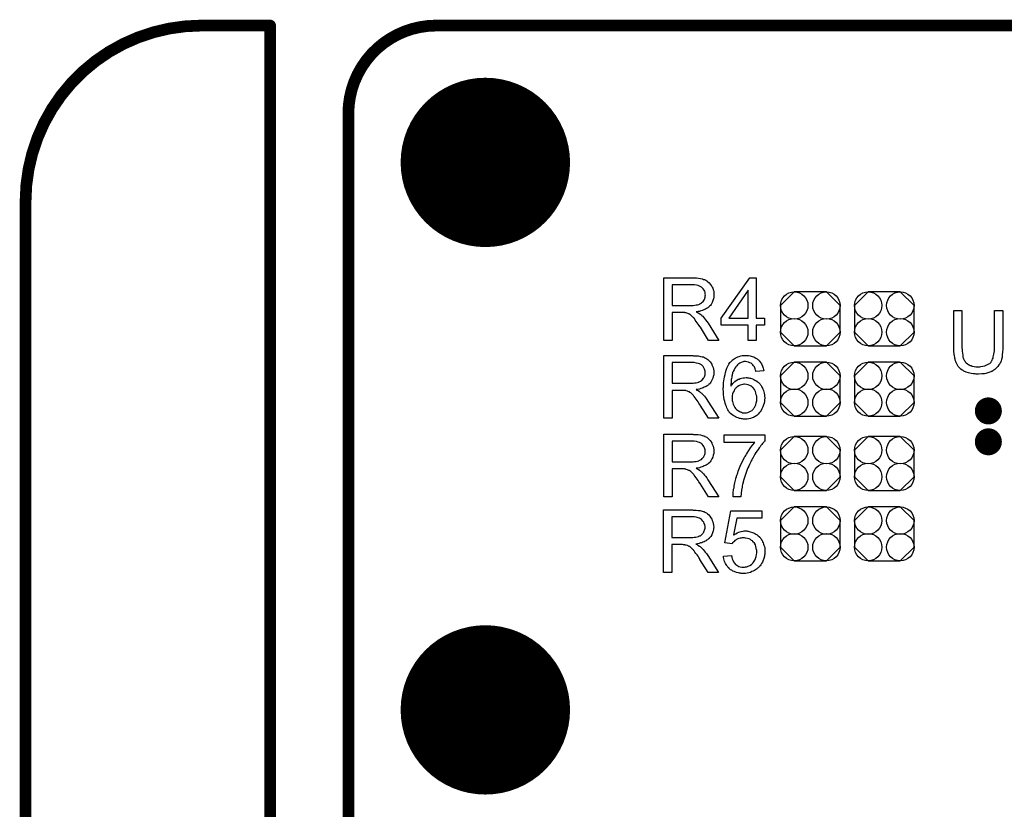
# Model space of a CAD drawing. Extents: x -0.07 to 0.95, y -0.15 to 1.54.
# Tile 17 of 18: x -0.05 to 0.45, y 1.14 to 1.54. Entities that reach past the tile are written whole.
import ezdxf

# ---------------------------------------------------------------- set-up
doc = ezdxf.new("R2010")
doc.units = 0
doc.layers.get('0').update_dxf_attribs({"linetype": 'CONTINUOUS'})
for name, color, linetype in [('gko', 6, 'CONTINUOUS'), ('gto', 2, 'CONTINUOUS'), ('gts', 1, 'CONTINUOUS')]:
    doc.layers.add(name, color=color, linetype=linetype)

# ---------------------------------------------------------------- blocks, each defined once
blk = doc.blocks.new('D12')
at = {"const_width": 0.003}
blk.add_lwpolyline([(-0.0015, 0, 1), (0.0015, 0, 1)], format="xyb", close=True, dxfattribs=at)
blk = doc.blocks.new('D74')
at = {"const_width": 0.0069}
blk.add_lwpolyline([(-0.00345, 0, 1), (0.00345, 0, 1)], format="xyb", close=True, dxfattribs=at)
blk = doc.blocks.new('D75')
blk.add_lwpolyline([(0.0152, -0.0068), (0.0152, 0.0068), (0.0082, 0.0138), (-0.0082, 0.0138), (-0.0152, 0.0068), (-0.0152, -0.0068), (-0.0082, -0.0138), (0.0082, -0.0138)], close=True)
for centre in [(-0.0082, 0.0068), (0.0082, 0.0068), (-0.0082, -0.0068), (0.0082, -0.0068)]:
    blk.add_circle(centre, 0.007)
blk = doc.blocks.new('D51')
at = {"const_width": 0.0433}
blk.add_lwpolyline([(-0.02165, 0, 1), (0.02165, 0, 1)], format="xyb", close=True, dxfattribs=at)

msp = doc.modelspace()

# ---------------------------------------------------------------- linework, layer by layer
at = {"layer": 'gko', "color": 6, "const_width": 0.006}
for points in [[(0.04, 1.54, 0.414214), (-0.05, 1.45)], [(0.16, 1.54, 0.414214), (0.115, 1.495)]]:
    msp.add_lwpolyline(points, format="xyb", dxfattribs=at)
for points in [[(0.04, 1.54), (0.04, 1.54)], [(0.04, 1.54), (0.04, 1.54)], [(0.04, 1.54), (0.075, 1.54)], [(0.075, 0.9764), (0.075, 1.54)], [(0.16, 1.54), (0.16, 1.54)], [(0.16, 1.54), (0.16, 1.54)], [(0.16, 1.54), (0.74, 1.54)], [(0.115, 1), (0.115, 1.495)], [(-0.05, -0.15), (-0.05, 1.45)]]:
    msp.add_lwpolyline(points, dxfattribs=at)
at = {"layer": 'gto', "color": 2}
for points in [[(0.2915, 1.4109), (0.2919, 1.4109), (0.2929, 1.4109), (0.2939, 1.4108), (0.295, 1.4106), (0.296, 1.4104), (0.2965, 1.4102), (0.2969, 1.4101), (0.297, 1.4101), (0.297, 1.4101), (0.2973, 1.4099), (0.2977, 1.4097), (0.2982, 1.4094), (0.2988, 1.409), (0.2994, 1.4084), (0.2999, 1.4078), (0.3005, 1.4071), (0.3005, 1.407), (0.3005, 1.407), (0.3007, 1.4067), (0.3009, 1.4062), (0.3012, 1.4056), (0.3014, 1.4049), (0.3017, 1.4041), (0.3018, 1.4032), (0.3018, 1.4023), (0.3018, 1.4022), (0.3018, 1.4021), (0.3018, 1.4019), (0.3018, 1.4017), (0.3018, 1.4014), (0.3017, 1.4011), (0.3016, 1.4003), (0.3013, 1.3993), (0.3009, 1.3984), (0.3004, 1.3974), (0.3, 1.3969), (0.2996, 1.3965), (0.2996, 1.3964), (0.2995, 1.3964), (0.2994, 1.3962), (0.2992, 1.3961), (0.299, 1.3959), (0.2987, 1.3957), (0.2983, 1.3955), (0.298, 1.3952), (0.2975, 1.395), (0.297, 1.3948), (0.2964, 1.3945), (0.2958, 1.3943), (0.2951, 1.3941), (0.2944, 1.3938), (0.2937, 1.3937), (0.2928, 1.3936), (0.2929, 1.3935), (0.2931, 1.3934), (0.2934, 1.3932), (0.2938, 1.3931), (0.2946, 1.3926), (0.295, 1.3922), (0.2954, 1.392), (0.2955, 1.3919), (0.2957, 1.3916), (0.2961, 1.3913), (0.2965, 1.3908), (0.297, 1.3901), (0.2976, 1.3895), (0.2982, 1.3886), (0.2989, 1.3877), (0.3044, 1.379), (0.2991, 1.379), (0.2949, 1.3857), (0.2949, 1.3857), (0.2948, 1.3858), (0.2947, 1.3859), (0.2946, 1.3861), (0.2943, 1.3866), (0.2938, 1.3873), (0.2933, 1.388), (0.2928, 1.3887), (0.2923, 1.3894), (0.2919, 1.3901), (0.2918, 1.3901), (0.2917, 1.3903), (0.2914, 1.3906), (0.2911, 1.3909), (0.2904, 1.3916), (0.2901, 1.3919), (0.2897, 1.3922), (0.2896, 1.3922), (0.2895, 1.3923), (0.2894, 1.3924), (0.2891, 1.3925), (0.2888, 1.3926), (0.2885, 1.3928), (0.2877, 1.393), (0.2877, 1.393), (0.2876, 1.3931), (0.2874, 1.3931), (0.2872, 1.3931), (0.2869, 1.3932), (0.2865, 1.3932), (0.286, 1.3932), (0.2805, 1.3932), (0.2805, 1.379), (0.2763, 1.379), (0.2763, 1.411), (0.2911, 1.411), (0.2915, 1.4109)], [(0.3234, 1.3903), (0.3277, 1.3903), (0.3277, 1.3867), (0.3234, 1.3867), (0.3234, 1.379), (0.3194, 1.379), (0.3194, 1.3867), (0.3055, 1.3867), (0.3055, 1.3903), (0.3202, 1.411), (0.3234, 1.411), (0.3234, 1.3903)], [(0.2906, 1.4074), (0.2805, 1.4074), (0.2805, 1.3968), (0.2901, 1.3968), (0.2906, 1.3969), (0.2913, 1.3969), (0.292, 1.397), (0.2927, 1.3971), (0.2935, 1.3972), (0.2941, 1.3974), (0.2942, 1.3974), (0.2944, 1.3975), (0.2947, 1.3977), (0.295, 1.3979), (0.2955, 1.3981), (0.2959, 1.3985), (0.2963, 1.3989), (0.2966, 1.3993), (0.2967, 1.3994), (0.2968, 1.3996), (0.2969, 1.3999), (0.2971, 1.4002), (0.2972, 1.4006), (0.2974, 1.4011), (0.2974, 1.4017), (0.2975, 1.4022), (0.2975, 1.4023), (0.2975, 1.4023), (0.2974, 1.4026), (0.2974, 1.403), (0.2973, 1.4035), (0.2971, 1.4041), (0.2968, 1.4047), (0.2964, 1.4053), (0.2958, 1.4059), (0.2957, 1.406), (0.2955, 1.4062), (0.2951, 1.4064), (0.2945, 1.4067), (0.2938, 1.407), (0.2929, 1.4072), (0.2919, 1.4074), (0.2906, 1.4074)], [(0.3194, 1.4046), (0.3094, 1.3903), (0.3194, 1.3903), (0.3194, 1.4046)], [(0.4495, 1.3757), (0.4495, 1.3757), (0.4495, 1.3755), (0.4495, 1.3753), (0.4495, 1.3749), (0.4495, 1.3745), (0.4495, 1.3741), (0.4494, 1.3735), (0.4494, 1.3729), (0.4492, 1.3717), (0.4491, 1.3704), (0.4488, 1.3692), (0.4486, 1.3686), (0.4484, 1.368), (0.4484, 1.368), (0.4484, 1.3679), (0.4483, 1.3677), (0.4482, 1.3675), (0.4479, 1.367), (0.4475, 1.3664), (0.4469, 1.3656), (0.4463, 1.3649), (0.4454, 1.3641), (0.4444, 1.3634), (0.4444, 1.3634), (0.4443, 1.3633), (0.4442, 1.3633), (0.4439, 1.3631), (0.4436, 1.363), (0.4433, 1.3629), (0.4429, 1.3627), (0.4424, 1.3625), (0.4419, 1.3624), (0.4414, 1.3622), (0.4408, 1.3621), (0.4401, 1.3619), (0.4394, 1.3619), (0.4387, 1.3618), (0.437, 1.3617), (0.4366, 1.3617), (0.4363, 1.3617), (0.4359, 1.3617), (0.4354, 1.3618), (0.4349, 1.3618), (0.4344, 1.3619), (0.4333, 1.362), (0.432, 1.3623), (0.4308, 1.3627), (0.4296, 1.3632), (0.4296, 1.3632), (0.4295, 1.3633), (0.4294, 1.3634), (0.4292, 1.3635), (0.4287, 1.3638), (0.4281, 1.3643), (0.4274, 1.365), (0.4267, 1.3657), (0.4261, 1.3667), (0.4256, 1.3677), (0.4256, 1.3677), (0.4255, 1.3678), (0.4255, 1.368), (0.4254, 1.3682), (0.4253, 1.3685), (0.4252, 1.3689), (0.4251, 1.3693), (0.425, 1.3698), (0.4249, 1.3704), (0.4248, 1.371), (0.4247, 1.3716), (0.4246, 1.3723), (0.4245, 1.3731), (0.4244, 1.3739), (0.4244, 1.3748), (0.4244, 1.3757), (0.4244, 1.3942), (0.4286, 1.3942), (0.4286, 1.3757), (0.4286, 1.3757), (0.4286, 1.3755), (0.4286, 1.3753), (0.4286, 1.375), (0.4287, 1.3747), (0.4287, 1.3743), (0.4287, 1.3734), (0.4288, 1.3724), (0.429, 1.3714), (0.4291, 1.3704), (0.4292, 1.37), (0.4294, 1.3696), (0.4294, 1.3695), (0.4295, 1.3692), (0.4297, 1.3689), (0.43, 1.3685), (0.4303, 1.368), (0.4308, 1.3675), (0.4314, 1.367), (0.432, 1.3666), (0.4321, 1.3665), (0.4323, 1.3664), (0.4327, 1.3662), (0.4333, 1.3661), (0.4339, 1.3658), (0.4348, 1.3657), (0.4357, 1.3655), (0.4366, 1.3655), (0.4371, 1.3655), (0.4374, 1.3655), (0.4378, 1.3655), (0.4382, 1.3656), (0.4392, 1.3658), (0.4403, 1.366), (0.4414, 1.3664), (0.4424, 1.3669), (0.4429, 1.3672), (0.4433, 1.3676), (0.4433, 1.3676), (0.4434, 1.3677), (0.4435, 1.3678), (0.4436, 1.368), (0.4437, 1.3683), (0.4439, 1.3686), (0.4441, 1.369), (0.4443, 1.3694), (0.4445, 1.3699), (0.4446, 1.3705), (0.4448, 1.3712), (0.4449, 1.3719), (0.4451, 1.3728), (0.4452, 1.3736), (0.4453, 1.3747), (0.4453, 1.3757), (0.4453, 1.3942), (0.4495, 1.3942), (0.4495, 1.3757)], [(0.2914, 1.3711), (0.2918, 1.3711), (0.2928, 1.3711), (0.2938, 1.371), (0.2949, 1.3708), (0.2959, 1.3706), (0.2965, 1.3705), (0.2969, 1.3703), (0.2969, 1.3703), (0.297, 1.3703), (0.2972, 1.3701), (0.2977, 1.3699), (0.2982, 1.3696), (0.2987, 1.3692), (0.2993, 1.3687), (0.2999, 1.368), (0.3004, 1.3673), (0.3004, 1.3672), (0.3005, 1.3672), (0.3007, 1.3669), (0.3008, 1.3664), (0.3011, 1.3658), (0.3014, 1.3651), (0.3016, 1.3643), (0.3017, 1.3634), (0.3018, 1.3625), (0.3018, 1.3624), (0.3018, 1.3623), (0.3018, 1.3621), (0.3017, 1.3619), (0.3017, 1.3616), (0.3017, 1.3613), (0.3015, 1.3605), (0.3012, 1.3596), (0.3008, 1.3586), (0.3003, 1.3576), (0.2999, 1.3571), (0.2996, 1.3567), (0.2995, 1.3566), (0.2995, 1.3566), (0.2993, 1.3565), (0.2991, 1.3563), (0.2989, 1.3561), (0.2986, 1.3559), (0.2983, 1.3557), (0.2979, 1.3554), (0.2974, 1.3552), (0.2969, 1.355), (0.2964, 1.3547), (0.2958, 1.3545), (0.2951, 1.3543), (0.2944, 1.3541), (0.2936, 1.3539), (0.2928, 1.3538), (0.2929, 1.3537), (0.293, 1.3536), (0.2933, 1.3535), (0.2937, 1.3533), (0.2945, 1.3528), (0.2949, 1.3524), (0.2953, 1.3522), (0.2954, 1.3521), (0.2956, 1.3518), (0.296, 1.3515), (0.2965, 1.351), (0.297, 1.3504), (0.2976, 1.3497), (0.2982, 1.3488), (0.2988, 1.3479), (0.3043, 1.3392), (0.299, 1.3392), (0.2948, 1.3459), (0.2948, 1.3459), (0.2947, 1.346), (0.2947, 1.3462), (0.2945, 1.3463), (0.2942, 1.3468), (0.2938, 1.3475), (0.2933, 1.3482), (0.2928, 1.3489), (0.2923, 1.3496), (0.2918, 1.3503), (0.2917, 1.3503), (0.2916, 1.3505), (0.2914, 1.3508), (0.2911, 1.3511), (0.2904, 1.3518), (0.29, 1.3521), (0.2896, 1.3524), (0.2896, 1.3524), (0.2895, 1.3525), (0.2893, 1.3526), (0.289, 1.3527), (0.2887, 1.3529), (0.2884, 1.353), (0.2877, 1.3532), (0.2876, 1.3532), (0.2875, 1.3533), (0.2874, 1.3533), (0.2871, 1.3533), (0.2868, 1.3534), (0.2864, 1.3534), (0.2859, 1.3534), (0.2805, 1.3534), (0.2805, 1.3392), (0.2762, 1.3392), (0.2762, 1.3712), (0.2911, 1.3712), (0.2914, 1.3711)], [(0.3188, 1.3713), (0.3191, 1.3713), (0.3195, 1.3712), (0.3203, 1.3711), (0.3213, 1.3708), (0.3223, 1.3705), (0.3233, 1.3699), (0.3239, 1.3696), (0.3243, 1.3692), (0.3244, 1.3692), (0.3244, 1.3691), (0.3245, 1.369), (0.3247, 1.3688), (0.3249, 1.3686), (0.3251, 1.3683), (0.3256, 1.3677), (0.3261, 1.3669), (0.3266, 1.3658), (0.327, 1.3647), (0.3273, 1.3634), (0.3233, 1.3631), (0.3233, 1.3631), (0.3233, 1.3632), (0.3233, 1.3634), (0.3231, 1.3638), (0.3229, 1.3644), (0.3227, 1.3649), (0.3225, 1.3655), (0.3221, 1.366), (0.3218, 1.3664), (0.3217, 1.3665), (0.3215, 1.3667), (0.3212, 1.3669), (0.3208, 1.3673), (0.3202, 1.3675), (0.3195, 1.3678), (0.3187, 1.368), (0.3179, 1.3681), (0.3176, 1.3681), (0.3172, 1.3681), (0.3168, 1.368), (0.3162, 1.3678), (0.3157, 1.3676), (0.3151, 1.3674), (0.3146, 1.367), (0.3145, 1.367), (0.3142, 1.3668), (0.3139, 1.3665), (0.3135, 1.366), (0.313, 1.3655), (0.3125, 1.3648), (0.3121, 1.364), (0.3116, 1.3631), (0.3116, 1.363), (0.3116, 1.3629), (0.3115, 1.3628), (0.3114, 1.3626), (0.3114, 1.3623), (0.3113, 1.362), (0.3112, 1.3616), (0.3111, 1.3612), (0.311, 1.3607), (0.3109, 1.3601), (0.3108, 1.3595), (0.3107, 1.3589), (0.3106, 1.3581), (0.3106, 1.3574), (0.3105, 1.3565), (0.3105, 1.3557), (0.3106, 1.3558), (0.3108, 1.356), (0.3111, 1.3564), (0.3115, 1.3569), (0.312, 1.3574), (0.3126, 1.3579), (0.3132, 1.3584), (0.314, 1.3589), (0.314, 1.3589), (0.3141, 1.359), (0.3143, 1.3591), (0.3148, 1.3592), (0.3153, 1.3595), (0.316, 1.3596), (0.3167, 1.3598), (0.3175, 1.3599), (0.3183, 1.36), (0.3187, 1.36), (0.319, 1.3599), (0.3193, 1.3599), (0.3197, 1.3598), (0.3202, 1.3597), (0.3206, 1.3596), (0.3217, 1.3593), (0.3222, 1.359), (0.3228, 1.3587), (0.3233, 1.3584), (0.3239, 1.358), (0.3245, 1.3576), (0.325, 1.3571), (0.3251, 1.357), (0.3251, 1.3569), (0.3253, 1.3568), (0.3254, 1.3565), (0.3257, 1.3562), (0.3259, 1.3559), (0.3261, 1.3555), (0.3264, 1.355), (0.3267, 1.3545), (0.3269, 1.354), (0.3271, 1.3533), (0.3274, 1.3527), (0.3275, 1.352), (0.3276, 1.3512), (0.3277, 1.3504), (0.3278, 1.3496), (0.3278, 1.3495), (0.3278, 1.3494), (0.3278, 1.3493), (0.3278, 1.3491), (0.3277, 1.3488), (0.3277, 1.3485), (0.3276, 1.3478), (0.3275, 1.3469), (0.3272, 1.346), (0.3269, 1.345), (0.3264, 1.344), (0.3264, 1.3439), (0.3264, 1.3439), (0.3263, 1.3438), (0.3262, 1.3436), (0.3259, 1.3431), (0.3255, 1.3425), (0.325, 1.3419), (0.3244, 1.3412), (0.3237, 1.3406), (0.3229, 1.34), (0.3228, 1.34), (0.3228, 1.34), (0.3227, 1.3399), (0.3225, 1.3398), (0.322, 1.3396), (0.3214, 1.3394), (0.3206, 1.3391), (0.3197, 1.3389), (0.3188, 1.3387), (0.3177, 1.3387), (0.3175, 1.3387), (0.3172, 1.3387), (0.3169, 1.3387), (0.3165, 1.3388), (0.316, 1.3389), (0.3154, 1.339), (0.3149, 1.3391), (0.3142, 1.3393), (0.3136, 1.3395), (0.3129, 1.3398), (0.3123, 1.3402), (0.3116, 1.3406), (0.311, 1.3411), (0.3103, 1.3416), (0.3097, 1.3423), (0.3097, 1.3423), (0.3096, 1.3425), (0.3094, 1.3426), (0.3093, 1.343), (0.309, 1.3434), (0.3087, 1.3438), (0.3085, 1.3444), (0.3082, 1.3451), (0.3079, 1.3459), (0.3076, 1.3468), (0.3074, 1.3477), (0.3071, 1.3488), (0.3069, 1.35), (0.3068, 1.3513), (0.3067, 1.3527), (0.3066, 1.3541), (0.3066, 1.3542), (0.3066, 1.3542), (0.3066, 1.3544), (0.3066, 1.3546), (0.3067, 1.355), (0.3067, 1.3557), (0.3067, 1.3564), (0.3068, 1.3573), (0.3069, 1.3583), (0.307, 1.3593), (0.3072, 1.3604), (0.3075, 1.3615), (0.3077, 1.3626), (0.3081, 1.3638), (0.3085, 1.3648), (0.3089, 1.3658), (0.3094, 1.3668), (0.31, 1.3676), (0.3101, 1.3677), (0.3102, 1.3678), (0.3104, 1.368), (0.3106, 1.3682), (0.3109, 1.3685), (0.3112, 1.3688), (0.3117, 1.3692), (0.3122, 1.3695), (0.3127, 1.3698), (0.3133, 1.3702), (0.314, 1.3705), (0.3147, 1.3708), (0.3155, 1.371), (0.3163, 1.3712), (0.3172, 1.3713), (0.3181, 1.3713), (0.3185, 1.3713), (0.3188, 1.3713)], [(0.2905, 1.3676), (0.2805, 1.3676), (0.2805, 1.3571), (0.29, 1.3571), (0.2905, 1.3571), (0.2912, 1.3571), (0.2919, 1.3572), (0.2927, 1.3573), (0.2934, 1.3574), (0.2941, 1.3576), (0.2941, 1.3577), (0.2943, 1.3577), (0.2946, 1.3579), (0.295, 1.3581), (0.2954, 1.3584), (0.2958, 1.3587), (0.2962, 1.3591), (0.2965, 1.3596), (0.2966, 1.3596), (0.2967, 1.3598), (0.2968, 1.3601), (0.297, 1.3604), (0.2971, 1.3608), (0.2973, 1.3613), (0.2974, 1.3619), (0.2974, 1.3624), (0.2974, 1.3625), (0.2974, 1.3625), (0.2974, 1.3628), (0.2973, 1.3632), (0.2972, 1.3638), (0.297, 1.3643), (0.2967, 1.365), (0.2963, 1.3656), (0.2958, 1.3662), (0.2957, 1.3662), (0.2954, 1.3664), (0.2951, 1.3666), (0.2945, 1.3669), (0.2938, 1.3672), (0.2929, 1.3674), (0.2918, 1.3676), (0.2905, 1.3676)], [(0.3175, 1.3565), (0.3172, 1.3565), (0.3171, 1.3565), (0.3166, 1.3564), (0.316, 1.3563), (0.3153, 1.356), (0.3145, 1.3557), (0.3137, 1.3552), (0.313, 1.3546), (0.3129, 1.3545), (0.3127, 1.3542), (0.3124, 1.3538), (0.3121, 1.3532), (0.3117, 1.3525), (0.3114, 1.3516), (0.3112, 1.3507), (0.3111, 1.3496), (0.3111, 1.3495), (0.3111, 1.3492), (0.3112, 1.3488), (0.3112, 1.3483), (0.3113, 1.3477), (0.3115, 1.3471), (0.3117, 1.3464), (0.312, 1.3457), (0.312, 1.3456), (0.3122, 1.3454), (0.3123, 1.345), (0.3126, 1.3446), (0.3129, 1.3442), (0.3134, 1.3437), (0.3138, 1.3433), (0.3144, 1.3429), (0.3145, 1.3428), (0.3147, 1.3427), (0.315, 1.3425), (0.3154, 1.3424), (0.3159, 1.3422), (0.3164, 1.342), (0.317, 1.3419), (0.3177, 1.3419), (0.3179, 1.3419), (0.3181, 1.3419), (0.3185, 1.342), (0.3191, 1.3421), (0.3198, 1.3424), (0.3205, 1.3427), (0.3213, 1.3432), (0.3216, 1.3435), (0.322, 1.3439), (0.322, 1.3439), (0.3221, 1.344), (0.3222, 1.3443), (0.3225, 1.3447), (0.3229, 1.3453), (0.3232, 1.3461), (0.3235, 1.347), (0.3237, 1.3481), (0.3238, 1.3493), (0.3238, 1.3494), (0.3238, 1.3495), (0.3238, 1.3497), (0.3237, 1.3499), (0.3237, 1.3502), (0.3237, 1.3505), (0.3235, 1.3512), (0.3233, 1.3521), (0.323, 1.3529), (0.3226, 1.3538), (0.322, 1.3546), (0.3219, 1.3547), (0.3216, 1.3549), (0.3213, 1.3552), (0.3208, 1.3555), (0.3201, 1.3559), (0.3194, 1.3562), (0.3185, 1.3564), (0.3175, 1.3565)], [(0.2914, 1.3309), (0.2918, 1.3309), (0.2928, 1.3309), (0.2938, 1.3308), (0.2949, 1.3306), (0.2959, 1.3304), (0.2965, 1.3302), (0.2969, 1.3301), (0.2969, 1.3301), (0.297, 1.3301), (0.2972, 1.3299), (0.2977, 1.3297), (0.2982, 1.3294), (0.2987, 1.329), (0.2993, 1.3284), (0.2999, 1.3278), (0.3004, 1.3271), (0.3004, 1.327), (0.3005, 1.327), (0.3007, 1.3267), (0.3008, 1.3262), (0.3011, 1.3256), (0.3014, 1.3249), (0.3016, 1.3241), (0.3017, 1.3232), (0.3018, 1.3223), (0.3018, 1.3222), (0.3018, 1.3221), (0.3018, 1.3219), (0.3017, 1.3217), (0.3017, 1.3214), (0.3017, 1.3211), (0.3015, 1.3203), (0.3012, 1.3193), (0.3008, 1.3184), (0.3003, 1.3174), (0.2999, 1.3169), (0.2996, 1.3165), (0.2995, 1.3164), (0.2995, 1.3164), (0.2993, 1.3162), (0.2991, 1.3161), (0.2989, 1.3159), (0.2986, 1.3157), (0.2983, 1.3155), (0.2979, 1.3152), (0.2974, 1.315), (0.2969, 1.3148), (0.2964, 1.3145), (0.2958, 1.3143), (0.2951, 1.3141), (0.2944, 1.3138), (0.2936, 1.3137), (0.2928, 1.3136), (0.2929, 1.3135), (0.293, 1.3134), (0.2933, 1.3132), (0.2937, 1.3131), (0.2945, 1.3126), (0.2949, 1.3122), (0.2953, 1.312), (0.2954, 1.3119), (0.2956, 1.3116), (0.296, 1.3113), (0.2965, 1.3108), (0.297, 1.3101), (0.2976, 1.3095), (0.2982, 1.3086), (0.2988, 1.3077), (0.3043, 1.299), (0.299, 1.299), (0.2948, 1.3057), (0.2948, 1.3057), (0.2947, 1.3058), (0.2947, 1.3059), (0.2945, 1.3061), (0.2942, 1.3066), (0.2938, 1.3073), (0.2933, 1.308), (0.2928, 1.3087), (0.2923, 1.3094), (0.2918, 1.3101), (0.2917, 1.3101), (0.2916, 1.3103), (0.2914, 1.3106), (0.2911, 1.3109), (0.2904, 1.3116), (0.29, 1.3119), (0.2896, 1.3122), (0.2896, 1.3122), (0.2895, 1.3123), (0.2893, 1.3124), (0.289, 1.3125), (0.2887, 1.3126), (0.2884, 1.3128), (0.2877, 1.313), (0.2876, 1.313), (0.2875, 1.3131), (0.2874, 1.3131), (0.2871, 1.3131), (0.2868, 1.3132), (0.2864, 1.3132), (0.2859, 1.3132), (0.2805, 1.3132), (0.2805, 1.299), (0.2762, 1.299), (0.2762, 1.331), (0.2911, 1.331), (0.2914, 1.3309)], [(0.3278, 1.3275), (0.3277, 1.3274), (0.3276, 1.3273), (0.3275, 1.3272), (0.3273, 1.3269), (0.327, 1.3266), (0.3266, 1.3262), (0.3263, 1.3257), (0.3258, 1.3252), (0.3254, 1.3246), (0.3249, 1.324), (0.3244, 1.3232), (0.3239, 1.3225), (0.3233, 1.3217), (0.3228, 1.3208), (0.3222, 1.3198), (0.3217, 1.3188), (0.3216, 1.3188), (0.3215, 1.3186), (0.3214, 1.3183), (0.3212, 1.3179), (0.3209, 1.3174), (0.3207, 1.3168), (0.3203, 1.3162), (0.32, 1.3155), (0.3196, 1.3146), (0.3192, 1.3138), (0.3189, 1.3129), (0.3185, 1.3119), (0.3178, 1.3099), (0.3171, 1.3078), (0.3171, 1.3077), (0.317, 1.3076), (0.317, 1.3074), (0.3169, 1.3071), (0.3168, 1.3067), (0.3167, 1.3063), (0.3166, 1.3058), (0.3165, 1.3052), (0.3163, 1.3046), (0.3162, 1.3039), (0.316, 1.3024), (0.3157, 1.3008), (0.3156, 1.299), (0.3116, 1.299), (0.3116, 1.2991), (0.3116, 1.2992), (0.3116, 1.2994), (0.3116, 1.2997), (0.3116, 1.3), (0.3117, 1.3005), (0.3117, 1.301), (0.3117, 1.3016), (0.3118, 1.3022), (0.3119, 1.3028), (0.3121, 1.3036), (0.3122, 1.3044), (0.3123, 1.3053), (0.3125, 1.3062), (0.313, 1.3081), (0.313, 1.3081), (0.313, 1.3083), (0.3131, 1.3086), (0.3133, 1.309), (0.3134, 1.3095), (0.3136, 1.31), (0.3138, 1.3107), (0.3141, 1.3113), (0.3143, 1.3121), (0.3146, 1.3129), (0.3153, 1.3147), (0.3161, 1.3165), (0.3171, 1.3184), (0.3171, 1.3184), (0.3172, 1.3186), (0.3173, 1.3188), (0.3175, 1.3192), (0.3178, 1.3196), (0.3181, 1.3201), (0.3184, 1.3207), (0.3188, 1.3213), (0.3196, 1.3226), (0.3206, 1.324), (0.3216, 1.3254), (0.3227, 1.3268), (0.3071, 1.3268), (0.3071, 1.3306), (0.3278, 1.3306), (0.3278, 1.3275)], [(0.2905, 1.3274), (0.2805, 1.3274), (0.2805, 1.3168), (0.29, 1.3168), (0.2905, 1.3169), (0.2912, 1.3169), (0.2919, 1.317), (0.2927, 1.3171), (0.2934, 1.3172), (0.2941, 1.3174), (0.2941, 1.3174), (0.2943, 1.3175), (0.2946, 1.3177), (0.295, 1.3179), (0.2954, 1.3181), (0.2958, 1.3185), (0.2962, 1.3189), (0.2965, 1.3193), (0.2966, 1.3194), (0.2967, 1.3196), (0.2968, 1.3199), (0.297, 1.3202), (0.2971, 1.3206), (0.2973, 1.3211), (0.2974, 1.3217), (0.2974, 1.3222), (0.2974, 1.3223), (0.2974, 1.3223), (0.2974, 1.3226), (0.2973, 1.323), (0.2972, 1.3235), (0.297, 1.3241), (0.2967, 1.3247), (0.2963, 1.3253), (0.2958, 1.3259), (0.2957, 1.326), (0.2954, 1.3262), (0.2951, 1.3264), (0.2945, 1.3267), (0.2938, 1.327), (0.2929, 1.3272), (0.2918, 1.3274), (0.2905, 1.3274)], [(0.2913, 1.2922), (0.2917, 1.2922), (0.2927, 1.2922), (0.2937, 1.292), (0.2948, 1.2919), (0.2958, 1.2917), (0.2963, 1.2915), (0.2968, 1.2914), (0.2968, 1.2914), (0.2968, 1.2913), (0.2971, 1.2912), (0.2975, 1.291), (0.298, 1.2907), (0.2986, 1.2903), (0.2992, 1.2897), (0.2998, 1.2891), (0.3003, 1.2883), (0.3003, 1.2883), (0.3004, 1.2882), (0.3005, 1.288), (0.3007, 1.2875), (0.301, 1.2869), (0.3012, 1.2862), (0.3015, 1.2854), (0.3016, 1.2845), (0.3017, 1.2835), (0.3017, 1.2835), (0.3017, 1.2834), (0.3017, 1.2832), (0.3016, 1.283), (0.3016, 1.2827), (0.3016, 1.2823), (0.3014, 1.2815), (0.3011, 1.2806), (0.3007, 1.2796), (0.3002, 1.2787), (0.2998, 1.2782), (0.2994, 1.2778), (0.2994, 1.2777), (0.2993, 1.2777), (0.2992, 1.2775), (0.299, 1.2774), (0.2988, 1.2772), (0.2985, 1.277), (0.2981, 1.2768), (0.2978, 1.2765), (0.2973, 1.2763), (0.2968, 1.276), (0.2962, 1.2758), (0.2956, 1.2755), (0.295, 1.2754), (0.2943, 1.2751), (0.2935, 1.275), (0.2926, 1.2748), (0.2927, 1.2748), (0.2929, 1.2747), (0.2932, 1.2745), (0.2936, 1.2743), (0.2944, 1.2738), (0.2948, 1.2735), (0.2952, 1.2732), (0.2953, 1.2731), (0.2955, 1.2729), (0.2959, 1.2725), (0.2963, 1.2721), (0.2968, 1.2714), (0.2974, 1.2707), (0.298, 1.2699), (0.2987, 1.269), (0.3042, 1.2603), (0.2989, 1.2603), (0.2947, 1.2669), (0.2947, 1.267), (0.2946, 1.2671), (0.2945, 1.2672), (0.2944, 1.2674), (0.2941, 1.2679), (0.2937, 1.2686), (0.2932, 1.2693), (0.2926, 1.27), (0.2921, 1.2707), (0.2917, 1.2713), (0.2916, 1.2714), (0.2915, 1.2716), (0.2913, 1.2718), (0.2909, 1.2722), (0.2902, 1.2729), (0.2899, 1.2732), (0.2895, 1.2735), (0.2895, 1.2735), (0.2894, 1.2736), (0.2892, 1.2736), (0.2889, 1.2738), (0.2886, 1.2739), (0.2883, 1.2741), (0.2876, 1.2743), (0.2875, 1.2743), (0.2874, 1.2743), (0.2872, 1.2743), (0.287, 1.2744), (0.2867, 1.2744), (0.2863, 1.2744), (0.2858, 1.2745), (0.2804, 1.2745), (0.2804, 1.2603), (0.2761, 1.2603), (0.2761, 1.2923), (0.2909, 1.2923), (0.2913, 1.2922)], [(0.2904, 1.2887), (0.2804, 1.2887), (0.2804, 1.2781), (0.2899, 1.2781), (0.2904, 1.2782), (0.2911, 1.2782), (0.2918, 1.2783), (0.2926, 1.2784), (0.2933, 1.2785), (0.2939, 1.2787), (0.294, 1.2787), (0.2942, 1.2788), (0.2945, 1.279), (0.2949, 1.2791), (0.2953, 1.2794), (0.2957, 1.2797), (0.2961, 1.2802), (0.2964, 1.2806), (0.2965, 1.2807), (0.2966, 1.2809), (0.2967, 1.2811), (0.2969, 1.2815), (0.297, 1.2819), (0.2972, 1.2824), (0.2973, 1.2829), (0.2973, 1.2835), (0.2973, 1.2835), (0.2973, 1.2836), (0.2973, 1.2839), (0.2972, 1.2843), (0.2971, 1.2848), (0.2969, 1.2854), (0.2966, 1.286), (0.2962, 1.2866), (0.2956, 1.2872), (0.2956, 1.2873), (0.2953, 1.2875), (0.295, 1.2877), (0.2944, 1.288), (0.2937, 1.2882), (0.2927, 1.2885), (0.2917, 1.2887), (0.2904, 1.2887)], [(0.3264, 1.2881), (0.3136, 1.2881), (0.3119, 1.2795), (0.3119, 1.2795), (0.312, 1.2796), (0.3121, 1.2796), (0.3124, 1.2798), (0.3126, 1.2799), (0.313, 1.2801), (0.3137, 1.2805), (0.3146, 1.2809), (0.3157, 1.2812), (0.3168, 1.2814), (0.3173, 1.2815), (0.3183, 1.2815), (0.3186, 1.2815), (0.319, 1.2814), (0.3194, 1.2814), (0.3199, 1.2813), (0.3204, 1.2811), (0.3215, 1.2808), (0.3221, 1.2806), (0.3227, 1.2802), (0.3233, 1.2799), (0.3239, 1.2796), (0.3244, 1.2791), (0.325, 1.2786), (0.325, 1.2785), (0.3251, 1.2784), (0.3253, 1.2783), (0.3254, 1.2781), (0.3257, 1.2778), (0.3259, 1.2774), (0.3262, 1.277), (0.3265, 1.2766), (0.3267, 1.276), (0.327, 1.2755), (0.3272, 1.2748), (0.3274, 1.2742), (0.3276, 1.2735), (0.3278, 1.2727), (0.3278, 1.2719), (0.3279, 1.2711), (0.3279, 1.2711), (0.3279, 1.2709), (0.3279, 1.2707), (0.3278, 1.2704), (0.3278, 1.27), (0.3278, 1.2696), (0.3277, 1.2691), (0.3276, 1.2686), (0.3273, 1.2674), (0.3268, 1.2661), (0.3266, 1.2655), (0.3262, 1.2649), (0.3258, 1.2642), (0.3254, 1.2636), (0.3253, 1.2636), (0.3252, 1.2634), (0.325, 1.2632), (0.3248, 1.263), (0.3245, 1.2627), (0.3241, 1.2624), (0.3236, 1.262), (0.3231, 1.2617), (0.3226, 1.2613), (0.3219, 1.261), (0.3212, 1.2607), (0.3205, 1.2603), (0.3197, 1.2601), (0.3188, 1.2599), (0.3179, 1.2598), (0.3169, 1.2597), (0.3165, 1.2597), (0.3162, 1.2598), (0.3158, 1.2598), (0.3154, 1.2599), (0.3149, 1.2599), (0.3144, 1.2601), (0.3133, 1.2603), (0.3121, 1.2608), (0.3115, 1.261), (0.3109, 1.2614), (0.3103, 1.2617), (0.3098, 1.2621), (0.3097, 1.2622), (0.3096, 1.2622), (0.3096, 1.2624), (0.3094, 1.2626), (0.3091, 1.2628), (0.3089, 1.2631), (0.3086, 1.2635), (0.3084, 1.2639), (0.3081, 1.2643), (0.3078, 1.2648), (0.3073, 1.2659), (0.3069, 1.2672), (0.3068, 1.2679), (0.3067, 1.2687), (0.3108, 1.269), (0.3108, 1.2689), (0.3108, 1.2688), (0.3108, 1.2687), (0.3109, 1.2685), (0.311, 1.268), (0.3112, 1.2673), (0.3115, 1.2666), (0.3119, 1.2658), (0.3123, 1.2651), (0.3129, 1.2644), (0.313, 1.2644), (0.3132, 1.2642), (0.3135, 1.264), (0.314, 1.2637), (0.3146, 1.2634), (0.3153, 1.2632), (0.3161, 1.263), (0.3169, 1.263), (0.3172, 1.263), (0.3174, 1.263), (0.318, 1.2631), (0.3186, 1.2632), (0.3194, 1.2635), (0.3202, 1.2638), (0.321, 1.2644), (0.3214, 1.2647), (0.3217, 1.2651), (0.3218, 1.2651), (0.3218, 1.2652), (0.3219, 1.2653), (0.3221, 1.2655), (0.3224, 1.266), (0.3228, 1.2666), (0.3231, 1.2674), (0.3234, 1.2684), (0.3236, 1.2695), (0.3237, 1.2701), (0.3237, 1.2708), (0.3237, 1.2708), (0.3237, 1.2709), (0.3237, 1.2711), (0.3237, 1.2713), (0.3237, 1.2716), (0.3236, 1.2719), (0.3235, 1.2727), (0.3233, 1.2736), (0.323, 1.2744), (0.3225, 1.2753), (0.3218, 1.276), (0.3218, 1.2761), (0.3217, 1.2761), (0.3215, 1.2764), (0.3211, 1.2767), (0.3205, 1.2771), (0.3198, 1.2774), (0.319, 1.2777), (0.318, 1.2779), (0.3175, 1.278), (0.3166, 1.278), (0.3162, 1.278), (0.3157, 1.2779), (0.3152, 1.2778), (0.3146, 1.2777), (0.314, 1.2774), (0.3134, 1.2772), (0.3134, 1.2771), (0.3132, 1.277), (0.3129, 1.2768), (0.3126, 1.2766), (0.3122, 1.2762), (0.3118, 1.2758), (0.3114, 1.2754), (0.3111, 1.2749), (0.3074, 1.2754), (0.3105, 1.2918), (0.3264, 1.2918), (0.3264, 1.2881)]]:
    msp.add_lwpolyline(points, dxfattribs=at)

# ---------------------------------------------------------------- block references
at = {"layer": 'gko'}
for p in [(0.04, 1.54), (0.04, 1.54), (0.04, 1.54), (0.04, 1.54), (0.075, 1.54), (0.075, 1.54), (0.16, 1.54), (0.16, 1.54), (0.16, 1.54), (0.16, 1.54), (0.115, 1.495), (0.115, 1.495), (-0.05, 1.45), (-0.05, 1.45)]:
    msp.add_blockref('D12', p, dxfattribs=at)
at = {"layer": 'gts'}
for name, p in [('D51', (0.185, 1.47)), ('D75', (0.3511, 1.39)), ('D75', (0.3889, 1.39)), ('D75', (0.3511, 1.354)), ('D75', (0.3889, 1.354)), ('D74', (0.4421, 1.3429)), ('D74', (0.4421, 1.3271)), ('D75', (0.3511, 1.316)), ('D75', (0.3889, 1.316)), ('D75', (0.3511, 1.28)), ('D75', (0.3889, 1.28)), ('D51', (0.185, 1.19))]:
    msp.add_blockref(name, p, dxfattribs=at)

doc.saveas('drawing.dxf')
